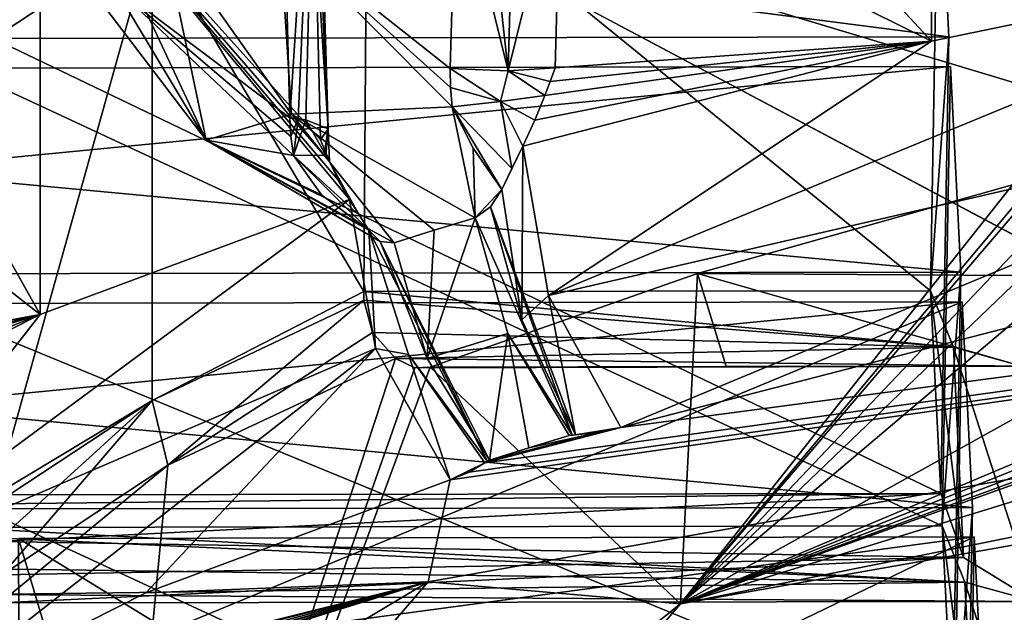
# Model space of a CAD drawing. Header units: millimetres. Extents: x -108 to 102, y -29 to 80.
# Tile 12 of 256: x -73.778 to -72.514, y 26.273 to 27.034. Entities that reach past the tile are written whole.
import ezdxf

# ---------------------------------------------------------------- set-up
doc = ezdxf.new("R2010")
doc.units = ezdxf.units.MM
doc.header["$LTSCALE"] = 65.185185
for name, color, linetype in [('1066', 7, 'CONTINUOUS'), ('1103', 7, 'CONTINUOUS'), ('1133', 7, 'CONTINUOUS'), ('115', 7, 'CONTINUOUS'), ('1152', 7, 'CONTINUOUS'), ('1159', 7, 'CONTINUOUS'), ('116', 7, 'CONTINUOUS'), ('1206', 7, 'CONTINUOUS'), ('1302', 7, 'CONTINUOUS'), ('1321', 7, 'CONTINUOUS'), ('1333', 7, 'CONTINUOUS'), ('1346', 7, 'CONTINUOUS'), ('1391', 7, 'CONTINUOUS'), ('1415', 7, 'CONTINUOUS'), ('1433', 7, 'CONTINUOUS'), ('1507', 7, 'CONTINUOUS'), ('1615', 7, 'CONTINUOUS'), ('1672', 7, 'CONTINUOUS'), ('1679', 7, 'CONTINUOUS'), ('1684', 7, 'CONTINUOUS'), ('1717', 7, 'CONTINUOUS'), ('181', 7, 'CONTINUOUS'), ('1856', 7, 'CONTINUOUS'), ('1882', 7, 'CONTINUOUS'), ('1906', 7, 'CONTINUOUS'), ('1914', 7, 'CONTINUOUS'), ('1916', 7, 'CONTINUOUS'), ('2050', 7, 'CONTINUOUS'), ('2063', 7, 'CONTINUOUS'), ('2110', 7, 'CONTINUOUS'), ('2112', 7, 'CONTINUOUS'), ('2142', 7, 'CONTINUOUS'), ('2194', 7, 'CONTINUOUS'), ('2204', 7, 'CONTINUOUS'), ('2268', 7, 'CONTINUOUS'), ('2299', 7, 'CONTINUOUS'), ('2341', 7, 'CONTINUOUS'), ('2354', 7, 'CONTINUOUS'), ('2356', 7, 'CONTINUOUS'), ('2370', 7, 'CONTINUOUS'), ('263', 7, 'CONTINUOUS'), ('289', 7, 'CONTINUOUS'), ('296', 7, 'CONTINUOUS'), ('305', 7, 'CONTINUOUS'), ('331', 7, 'CONTINUOUS'), ('397', 7, 'CONTINUOUS'), ('542', 7, 'CONTINUOUS'), ('630', 7, 'CONTINUOUS'), ('662', 7, 'CONTINUOUS'), ('789', 7, 'CONTINUOUS'), ('819', 7, 'CONTINUOUS'), ('823', 7, 'CONTINUOUS'), ('892', 7, 'CONTINUOUS'), ('895', 7, 'CONTINUOUS'), ('995', 7, 'CONTINUOUS'), ('998', 7, 'CONTINUOUS')]:
    doc.layers.add(name, color=color, linetype=linetype)

msp = doc.modelspace()

# ---------------------------------------------------------------- linework, layer by layer
at = {"layer": '1066', "linetype": 'CONTINUOUS'}
for points in [[(-72.5656, 25.8213, 228.0507), (-73.8276, 26.4058, 227.9258), (-73.8297, 25.8193, 228.0398), (-72.5656, 25.8213, 228.0507)], [(-72.5656, 25.8213, 228.0507), (-72.5551, 26.4077, 227.9368), (-73.8276, 26.4058, 227.9258), (-72.5656, 25.8213, 228.0507)]]:
    msp.add_3dface(points, dxfattribs=at)
at = {"layer": '1103', "linetype": 'CONTINUOUS'}
for points in [[(-73.3421, 26.7827, 233.8623), (-73.3551, 26.8033, 233.834), (-73.33, 26.7636, 233.8884), (-73.3421, 26.7827, 233.8623)], [(-73.33, 26.7636, 233.8884), (-73.3551, 26.8033, 233.834), (-73.3215, 26.6117, 233.8496), (-73.33, 26.7636, 233.8884)], [(-73.2791, 26.604, 233.9172), (-73.33, 26.7636, 233.8884), (-73.3215, 26.6117, 233.8496), (-73.2791, 26.604, 233.9172)], [(-73.2258, 26.4431, 233.8276), (-73.2791, 26.604, 233.9172), (-73.3215, 26.6117, 233.8496), (-73.2258, 26.4431, 233.8276)], [(-73.1811, 26.4651, 233.9198), (-73.2791, 26.604, 233.9172), (-73.2258, 26.4431, 233.8276), (-73.1811, 26.4651, 233.9198)], [(-73.2014, 26.4529, 233.8751), (-73.1811, 26.4651, 233.9198), (-73.2258, 26.4431, 233.8276), (-73.2014, 26.4529, 233.8751)]]:
    msp.add_3dface(points, dxfattribs=at)
at = {"layer": '1133', "linetype": 'CONTINUOUS'}
for points in [[(-73.3421, 26.7827, 233.8623), (-73.4269, 26.8598, 233.888), (-73.3852, 26.8601, 233.8395), (-73.3421, 26.7827, 233.8623)], [(-73.3551, 26.8033, 233.834), (-73.3421, 26.7827, 233.8623), (-73.3852, 26.8601, 233.8395), (-73.3551, 26.8033, 233.834)], [(-73.3806, 26.8521, 233.7763), (-73.3551, 26.8033, 233.834), (-73.3852, 26.8601, 233.8395), (-73.3806, 26.8521, 233.7763)], [(-73.3421, 26.7827, 233.8623), (-73.33, 26.7636, 233.8884), (-73.4269, 26.8598, 233.888), (-73.3421, 26.7827, 233.8623)], [(-73.4269, 26.8598, 233.888), (-73.33, 26.7636, 233.8884), (-73.3907, 26.8093, 233.887), (-73.4269, 26.8598, 233.888)], [(-73.3691, 26.8277, 233.8028), (-73.3551, 26.8033, 233.834), (-73.3806, 26.8521, 233.7763), (-73.3691, 26.8277, 233.8028)]]:
    msp.add_3dface(points, dxfattribs=at)
at = {"layer": '115', "linetype": 'CONTINUOUS'}
for points in [[(-92.5, -10.5, 82.05), (-2.5, -10.5, 82.05), (-77.0303, 29.1675, 82.05), (-92.5, -10.5, 82.05)], [(-77.0303, 29.1675, 82.05), (-2.5, -10.5, 82.05), (-65.5001, 26, 82.05), (-77.0303, 29.1675, 82.05)]]:
    msp.add_3dface(points, dxfattribs=at)
at = {"layer": '1152', "linetype": 'CONTINUOUS'}
for points in [[(-72.5854, 27.012, 231.3638), (-72.5987, 27.2761, 232.8615), (-73.6082, 27.1445, 232.1153), (-72.5854, 27.012, 231.3638)], [(-73.8122, 27.0101, 231.3532), (-72.5854, 27.012, 231.3638), (-73.6082, 27.1445, 232.1153), (-73.8122, 27.0101, 231.3532)]]:
    msp.add_3dface(points, dxfattribs=at)
at = {"layer": '1159', "linetype": 'CONTINUOUS'}
for points in [[(-73.5949, 27.147, 234.3165), (-73.6552, 27.1288, 234.213), (-73.5389, 26.8794, 234.0606), (-73.5949, 27.147, 234.3165)], [(-73.4292, 26.9127, 234.2508), (-73.5949, 27.147, 234.3165), (-73.5389, 26.8794, 234.0606), (-73.4292, 26.9127, 234.2508)], [(-73.6552, 27.1288, 234.213), (-73.7142, 27.1104, 234.1087), (-73.5389, 26.8794, 234.0606), (-73.6552, 27.1288, 234.213)], [(-73.2976, 26.7477, 233.9515), (-73.4292, 26.9127, 234.2508), (-73.5389, 26.8794, 234.0606), (-73.2976, 26.7477, 233.9515)], [(-73.1936, 26.7797, 234.1326), (-73.4292, 26.9127, 234.2508), (-73.2462, 26.7637, 234.0423), (-73.1936, 26.7797, 234.1326)], [(-73.4292, 26.9127, 234.2508), (-73.2976, 26.7477, 233.9515), (-73.2462, 26.7637, 234.0423), (-73.4292, 26.9127, 234.2508)]]:
    msp.add_3dface(points, dxfattribs=at)
at = {"layer": '116', "linetype": 'CONTINUOUS'}
for points in [[(-92.5, -10.5, 80.05), (-2.5, 79.5, 80.05), (-2.5, -10.5, 80.05), (-92.5, -10.5, 80.05)], [(-2.5, 79.5, 80.05), (-92.5, -10.5, 80.05), (-61.3855, 28.8369, 80.05), (-2.5, 79.5, 80.05)], [(-92.5, -10.5, 80.05), (-92.5, 79.5, 80.05), (-72.1573, 36.6633, 80.05), (-92.5, -10.5, 80.05)], [(-72.1573, 32.3367, 80.05), (-92.5, -10.5, 80.05), (-72.1573, 36.6633, 80.05), (-72.1573, 32.3367, 80.05)], [(-69.6145, 28.8369, 80.05), (-92.5, -10.5, 80.05), (-72.1573, 32.3367, 80.05), (-69.6145, 28.8369, 80.05)], [(-61.3855, 28.8369, 80.05), (-92.5, -10.5, 80.05), (-65.5, 27.5, 80.05), (-61.3855, 28.8369, 80.05)], [(-65.5, 27.5, 80.05), (-92.5, -10.5, 80.05), (-69.6145, 28.8369, 80.05), (-65.5, 27.5, 80.05)]]:
    msp.add_3dface(points, dxfattribs=at)
at = {"layer": '1206', "linetype": 'CONTINUOUS'}
for points in [[(-73.254, 26.3119, 233.5974), (-72.9299, 26.2838, 233.4383), (-69.5007, 26.9751, 237.3588), (-73.254, 26.3119, 233.5974)], [(-72.9299, 26.2838, 233.4383), (-69.3335, 26.9193, 237.0424), (-69.5007, 26.9751, 237.3588), (-72.9299, 26.2838, 233.4383)], [(-74.0454, 25.3922, 228.3818), (-72.9299, 26.2838, 233.4383), (-73.254, 26.3119, 233.5974), (-74.0454, 25.3922, 228.3818)], [(-73.6883, 25.4026, 228.4407), (-72.9299, 26.2838, 233.4383), (-74.0454, 25.3922, 228.3818), (-73.6883, 25.4026, 228.4407)]]:
    msp.add_3dface(points, dxfattribs=at)
at = {"layer": '1302', "linetype": 'CONTINUOUS'}
msp.add_3dface([(-73.6711, 25.3483, 223.8136), (-75.6, 26.3792, 229.66), (-73.8733, 25.0766, 223.7123), (-73.6711, 25.3483, 223.8136)], dxfattribs=at)
at = {"layer": '1321', "linetype": 'CONTINUOUS'}
for points in [[(-72.596, 26.4255, 231.4777), (-72.5854, 27.012, 231.3638), (-73.8122, 27.0101, 231.3532), (-72.596, 26.4255, 231.4777)], [(-72.596, 26.4255, 231.4777), (-73.8122, 27.0101, 231.3532), (-73.8099, 26.4237, 231.4673), (-72.596, 26.4255, 231.4777)]]:
    msp.add_3dface(points, dxfattribs=at)
at = {"layer": '1333', "linetype": 'CONTINUOUS'}
for points in [[(-72.6091, 26.686, 232.9548), (-72.596, 26.4255, 231.4777), (-72.5665, 26.3433, 231.4628), (-72.6091, 26.686, 232.9548)], [(-72.5796, 26.6134, 232.9981), (-72.6091, 26.686, 232.9548), (-72.5665, 26.3433, 231.4628), (-72.5796, 26.6134, 232.9981)], [(-72.4749, 26.2867, 231.3814), (-72.492, 26.5891, 233.0967), (-72.5796, 26.6134, 232.9981), (-72.4749, 26.2867, 231.3814)], [(-72.4749, 26.2867, 231.3814), (-72.5796, 26.6134, 232.9981), (-72.5665, 26.3433, 231.4628), (-72.4749, 26.2867, 231.3814)]]:
    msp.add_3dface(points, dxfattribs=at)
at = {"layer": '1346', "linetype": 'CONTINUOUS'}
for points in [[(-73.0762, 27.5125, 234.2024), (-72.6079, 27.0068, 234.9881), (-72.6079, 27.6316, 234.8779), (-73.0762, 27.5125, 234.2024)], [(-72.6079, 27.0068, 234.9881), (-72.0044, 27.1315, 235.6957), (-72.6079, 27.6316, 234.8779), (-72.6079, 27.0068, 234.9881)], [(-73.0762, 27.5125, 234.2024), (-73.0836, 27.2427, 234.2377), (-72.6079, 27.0068, 234.9881), (-73.0762, 27.5125, 234.2024)], [(-73.0836, 27.2427, 234.2377), (-73.091, 26.9725, 234.2732), (-72.6079, 27.0068, 234.9881), (-73.0836, 27.2427, 234.2377)], [(-73.1169, 26.9051, 234.2419), (-73.1323, 26.8717, 234.2218), (-72.6079, 27.0068, 234.9881), (-73.1169, 26.9051, 234.2419)], [(-73.104, 26.937, 234.2579), (-73.1169, 26.9051, 234.2419), (-72.6079, 27.0068, 234.9881), (-73.104, 26.937, 234.2579)], [(-73.104, 26.937, 234.2579), (-72.6079, 27.0068, 234.9881), (-73.0975, 26.9549, 234.2655), (-73.104, 26.937, 234.2579)], [(-72.6079, 27.0068, 234.9881), (-73.091, 26.9725, 234.2732), (-73.0975, 26.9549, 234.2655), (-72.6079, 27.0068, 234.9881)]]:
    msp.add_3dface(points, dxfattribs=at)
at = {"layer": '1391', "linetype": 'CONTINUOUS'}
for points in [[(-73.4382, 27.1713, 233.8201), (-73.4317, 26.9083, 233.8792), (-73.6584, 27.0788, 233.9701), (-73.4382, 27.1713, 233.8201)], [(-73.6584, 27.0788, 233.9701), (-73.4317, 26.9083, 233.8792), (-73.4302, 26.8841, 233.8841), (-73.6584, 27.0788, 233.9701)], [(-73.4269, 26.8598, 233.888), (-73.6584, 27.0788, 233.9701), (-73.4302, 26.8841, 233.8841), (-73.4269, 26.8598, 233.888)]]:
    msp.add_3dface(points, dxfattribs=at)
at = {"layer": '1415', "linetype": 'CONTINUOUS'}
for points in [[(-73.81, 26.4124, 231.4687), (-73.8075, 26.3639, 231.4626), (-72.596, 26.4255, 231.4777), (-73.81, 26.4124, 231.4687)], [(-72.596, 26.4255, 231.4777), (-73.8099, 26.4237, 231.4673), (-73.81, 26.4124, 231.4687), (-72.596, 26.4255, 231.4777)], [(-72.596, 26.4255, 231.4777), (-73.8075, 26.3639, 231.4626), (-72.5665, 26.3433, 231.4628), (-72.596, 26.4255, 231.4777)], [(-72.5649, 26.3117, 231.284), (-73.858, 26.3819, 231.2305), (-72.5939, 26.3838, 231.2413), (-72.5649, 26.3117, 231.284)], [(-73.8579, 26.3709, 231.233), (-73.858, 26.3819, 231.2305), (-72.5649, 26.3117, 231.284), (-73.8579, 26.3709, 231.233)], [(-73.8503, 26.3292, 231.2539), (-73.8579, 26.3709, 231.233), (-72.5649, 26.3117, 231.284), (-73.8503, 26.3292, 231.2539)], [(-73.8075, 26.3639, 231.4626), (-73.8009, 26.321, 231.4369), (-72.5665, 26.3433, 231.4628), (-73.8075, 26.3639, 231.4626)], [(-73.8009, 26.321, 231.4369), (-73.8038, 26.2851, 231.3721), (-72.5665, 26.3433, 231.4628), (-73.8009, 26.321, 231.4369)], [(-73.8038, 26.2851, 231.3721), (-72.4749, 26.2867, 231.3814), (-72.5665, 26.3433, 231.4628), (-73.8038, 26.2851, 231.3721)], [(-73.8299, 26.2959, 231.2945), (-73.8503, 26.3292, 231.2539), (-72.5649, 26.3117, 231.284), (-73.8299, 26.2959, 231.2945)], [(-72.4749, 26.2867, 231.3814), (-73.8299, 26.2959, 231.2945), (-72.5649, 26.3117, 231.284), (-72.4749, 26.2867, 231.3814)], [(-72.4749, 26.2867, 231.3814), (-73.8038, 26.2851, 231.3721), (-73.8299, 26.2959, 231.2945), (-72.4749, 26.2867, 231.3814)]]:
    msp.add_3dface(points, dxfattribs=at)
at = {"layer": '1433', "linetype": 'CONTINUOUS'}
for points in [[(-73.1609, 26.929, 234.2299), (-73.1512, 26.9683, 234.2287), (-73.2255, 26.9716, 234.2381), (-73.1609, 26.929, 234.2299)], [(-73.1609, 26.929, 234.2299), (-73.2255, 26.9716, 234.2381), (-73.2253, 26.9469, 234.2408), (-73.1609, 26.929, 234.2299)], [(-73.1609, 26.929, 234.2299), (-73.104, 26.937, 234.2579), (-73.1512, 26.9683, 234.2287), (-73.1609, 26.929, 234.2299)], [(-73.091, 26.9725, 234.2732), (-73.1512, 26.9683, 234.2287), (-73.0975, 26.9549, 234.2655), (-73.091, 26.9725, 234.2732)], [(-73.1512, 26.9683, 234.2287), (-73.104, 26.937, 234.2579), (-73.0975, 26.9549, 234.2655), (-73.1512, 26.9683, 234.2287)], [(-73.2233, 26.9223, 234.2425), (-73.1609, 26.929, 234.2299), (-73.2253, 26.9469, 234.2408), (-73.2233, 26.9223, 234.2425)]]:
    msp.add_3dface(points, dxfattribs=at)
at = {"layer": '1507', "linetype": 'CONTINUOUS'}
for points in [[(-73.3551, 26.8033, 233.834), (-74.0205, 26.3113, 232.1459), (-73.3215, 26.6117, 233.8496), (-73.3551, 26.8033, 233.834)], [(-74.0205, 26.3113, 232.1459), (-73.3551, 26.8033, 233.834), (-73.7519, 26.6556, 232.9967), (-74.0205, 26.3113, 232.1459)], [(-74.0571, 26.5015, 232.1228), (-74.0205, 26.3113, 232.1459), (-73.7519, 26.6556, 232.9967), (-74.0571, 26.5015, 232.1228)], [(-74.0205, 26.3113, 232.1459), (-73.9163, 26.1464, 232.1446), (-73.3215, 26.6117, 233.8496), (-74.0205, 26.3113, 232.1459)], [(-73.3215, 26.6117, 233.8496), (-73.9163, 26.1464, 232.1446), (-73.6162, 26.2979, 233.004), (-73.3215, 26.6117, 233.8496)], [(-73.2258, 26.4431, 233.8276), (-73.3215, 26.6117, 233.8496), (-73.6162, 26.2979, 233.004), (-73.2258, 26.4431, 233.8276)]]:
    msp.add_3dface(points, dxfattribs=at)
at = {"layer": '1615', "linetype": 'CONTINUOUS'}
for points in [[(-73.1594, 26.816, 234.1854), (-73.1738, 26.7937, 234.1648), (-73.1337, 26.6486, 234.1703), (-73.1594, 26.816, 234.1854)], [(-73.1738, 26.7937, 234.1648), (-73.1936, 26.7797, 234.1326), (-73.0691, 26.5006, 234.1164), (-73.1738, 26.7937, 234.1648)], [(-73.1337, 26.6486, 234.1703), (-73.1738, 26.7937, 234.1648), (-73.0648, 26.5008, 234.1223), (-73.1337, 26.6486, 234.1703)], [(-73.0648, 26.5008, 234.1223), (-73.1738, 26.7937, 234.1648), (-73.0691, 26.5006, 234.1164), (-73.0648, 26.5008, 234.1223)], [(-73.1936, 26.7797, 234.1326), (-73.1516, 26.6309, 234.134), (-73.0691, 26.5006, 234.1164), (-73.1936, 26.7797, 234.1326)], [(-73.1516, 26.6309, 234.134), (-73.0728, 26.4999, 234.1106), (-73.0691, 26.5006, 234.1164), (-73.1516, 26.6309, 234.134)]]:
    msp.add_3dface(points, dxfattribs=at)
at = {"layer": '1672', "linetype": 'CONTINUOUS'}
for points in [[(-72.6091, 26.686, 232.9548), (-72.5796, 26.6134, 232.9981), (-73.3367, 26.6849, 232.9486), (-72.6091, 26.686, 232.9548)], [(-73.3367, 26.6849, 232.9486), (-72.5796, 26.6134, 232.9981), (-73.3365, 26.6738, 232.9511), (-73.3367, 26.6849, 232.9486)], [(-73.3254, 26.6323, 232.972), (-73.3365, 26.6738, 232.9511), (-72.5796, 26.6134, 232.9981), (-73.3254, 26.6323, 232.972)], [(-73.296, 26.5988, 233.0127), (-73.3254, 26.6323, 232.972), (-72.5796, 26.6134, 232.9981), (-73.296, 26.5988, 233.0127)], [(-72.492, 26.5891, 233.0967), (-73.296, 26.5988, 233.0127), (-72.5796, 26.6134, 232.9981), (-72.492, 26.5891, 233.0967)], [(-73.296, 26.5988, 233.0127), (-72.492, 26.5891, 233.0967), (-73.2709, 26.5869, 233.0516), (-73.296, 26.5988, 233.0127)], [(-73.2709, 26.5869, 233.0516), (-72.492, 26.5891, 233.0967), (-72.8714, 26.5886, 233.0934), (-73.2709, 26.5869, 233.0516)], [(-73.2513, 26.588, 233.0902), (-73.2709, 26.5869, 233.0516), (-72.8714, 26.5886, 233.0934), (-73.2513, 26.588, 233.0902)]]:
    msp.add_3dface(points, dxfattribs=at)
at = {"layer": '1679', "linetype": 'CONTINUOUS'}
for points in [[(-73.3323, 27.275, 232.8552), (-72.6091, 26.686, 232.9548), (-73.3367, 26.6849, 232.9486), (-73.3323, 27.275, 232.8552)], [(-72.5987, 27.2761, 232.8615), (-72.6091, 26.686, 232.9548), (-73.3323, 27.275, 232.8552), (-72.5987, 27.2761, 232.8615)]]:
    msp.add_3dface(points, dxfattribs=at)
at = {"layer": '1684', "linetype": 'CONTINUOUS'}
for points in [[(-73.8561, 26.972, 231.137), (-73.9623, 26.8404, 230.3907), (-72.5835, 26.9739, 231.148), (-73.8561, 26.972, 231.137)], [(-72.5835, 26.9739, 231.148), (-73.9623, 26.8404, 230.3907), (-72.5703, 26.7099, 229.6503), (-72.5835, 26.9739, 231.148)], [(-73.9623, 26.8404, 230.3907), (-73.9999, 26.7077, 229.638), (-72.5703, 26.7099, 229.6503), (-73.9623, 26.8404, 230.3907)]]:
    msp.add_3dface(points, dxfattribs=at)
at = {"layer": '1717', "linetype": 'CONTINUOUS'}
for points in [[(-73.2258, 26.4431, 233.8276), (-73.254, 26.3119, 233.5974), (-69.5007, 26.9751, 237.3588), (-73.2258, 26.4431, 233.8276)], [(-73.2014, 26.4529, 233.8751), (-73.2258, 26.4431, 233.8276), (-69.5007, 26.9751, 237.3588), (-73.2014, 26.4529, 233.8751)], [(-73.1811, 26.4651, 233.9198), (-73.2014, 26.4529, 233.8751), (-69.5007, 26.9751, 237.3588), (-73.1811, 26.4651, 233.9198)], [(-73.1811, 26.4651, 233.9198), (-69.5007, 26.9751, 237.3588), (-73.0067, 26.5104, 234.209), (-73.1811, 26.4651, 233.9198)], [(-73.0067, 26.5104, 234.209), (-69.5007, 26.9751, 237.3588), (-72.4909, 26.6433, 234.9627), (-73.0067, 26.5104, 234.209)], [(-73.1783, 26.467, 233.9263), (-73.1811, 26.4651, 233.9198), (-73.0067, 26.5104, 234.209), (-73.1783, 26.467, 233.9263)], [(-73.1752, 26.4685, 233.9324), (-73.1783, 26.467, 233.9263), (-73.0067, 26.5104, 234.209), (-73.1752, 26.4685, 233.9324)], [(-73.0356, 26.5038, 234.1636), (-73.1752, 26.4685, 233.9324), (-73.0067, 26.5104, 234.209), (-73.0356, 26.5038, 234.1636)], [(-73.1246, 26.4842, 234.0218), (-73.1752, 26.4685, 233.9324), (-73.0356, 26.5038, 234.1636), (-73.1246, 26.4842, 234.0218)], [(-73.0728, 26.4999, 234.1106), (-73.1246, 26.4842, 234.0218), (-73.0356, 26.5038, 234.1636), (-73.0728, 26.4999, 234.1106)], [(-73.0648, 26.5008, 234.1223), (-73.0728, 26.4999, 234.1106), (-73.0356, 26.5038, 234.1636), (-73.0648, 26.5008, 234.1223)], [(-73.0728, 26.4999, 234.1106), (-73.0648, 26.5008, 234.1223), (-73.0691, 26.5006, 234.1164), (-73.0728, 26.4999, 234.1106)], [(-73.254, 26.3119, 233.5974), (-73.2258, 26.4431, 233.8276), (-73.6162, 26.2979, 233.004), (-73.254, 26.3119, 233.5974)], [(-74.0277, 26.0716, 231.7203), (-74.2532, 25.7152, 229.6995), (-73.254, 26.3119, 233.5974), (-74.0277, 26.0716, 231.7203)], [(-74.2532, 25.7152, 229.6995), (-74.0454, 25.3922, 228.3818), (-73.254, 26.3119, 233.5974), (-74.2532, 25.7152, 229.6995)], [(-74.0167, 26.0822, 231.7724), (-74.0277, 26.0716, 231.7203), (-73.254, 26.3119, 233.5974), (-74.0167, 26.0822, 231.7724)], [(-74.009, 26.095, 231.8207), (-74.0167, 26.0822, 231.7724), (-73.254, 26.3119, 233.5974), (-74.009, 26.095, 231.8207)], [(-74.008, 26.097, 231.8277), (-74.009, 26.095, 231.8207), (-73.254, 26.3119, 233.5974), (-74.008, 26.097, 231.8277)], [(-74.0067, 26.0985, 231.8343), (-74.008, 26.097, 231.8277), (-73.254, 26.3119, 233.5974), (-74.0067, 26.0985, 231.8343)], [(-74.0067, 26.0985, 231.8343), (-73.254, 26.3119, 233.5974), (-73.9813, 26.116, 231.9336), (-74.0067, 26.0985, 231.8343)], [(-73.254, 26.3119, 233.5974), (-73.9324, 26.1388, 232.0933), (-73.9813, 26.116, 231.9336), (-73.254, 26.3119, 233.5974)], [(-73.9163, 26.1464, 232.1446), (-73.9324, 26.1388, 232.0933), (-73.254, 26.3119, 233.5974), (-73.9163, 26.1464, 232.1446)], [(-73.9163, 26.1464, 232.1446), (-73.254, 26.3119, 233.5974), (-73.6162, 26.2979, 233.004), (-73.9163, 26.1464, 232.1446)]]:
    msp.add_3dface(points, dxfattribs=at)
at = {"layer": '181', "linetype": 'CONTINUOUS'}
for points in [[(-70.25, 26.7163, 89.05), (-65.5001, 26, 82.05), (-76.9454, 29.6841, 131.2217), (-70.25, 26.7163, 89.05)], [(-65.5001, 26, 82.05), (-65.5, 26.7471, 131.2235), (-76.9454, 29.6841, 131.2217), (-65.5001, 26, 82.05)], [(-70.9028, 26.9044, 90.6348), (-70.25, 26.7163, 89.05), (-76.9454, 29.6841, 131.2217), (-70.9028, 26.9044, 90.6348)], [(-71.6357, 27.1056, 91.1274), (-70.9028, 26.9044, 90.6348), (-76.9454, 29.6841, 131.2217), (-71.6357, 27.1056, 91.1274)], [(-65.5, 26.7471, 131.2235), (-76.8935, 29.6084, 180.4352), (-76.9454, 29.6841, 131.2217), (-65.5, 26.7471, 131.2235)], [(-65.5, 26.6369, 180.4357), (-75.9855, 28.8391, 222.0356), (-76.8935, 29.6084, 180.4352), (-65.5, 26.6369, 180.4357)], [(-65.5, 26.6369, 180.4357), (-76.8935, 29.6084, 180.4352), (-65.5, 26.7471, 131.2235), (-65.5, 26.6369, 180.4357)], [(-77.0303, 29.1675, 82.05), (-65.5001, 26, 82.05), (-73.3879, 27.5646, 86.9826), (-77.0303, 29.1675, 82.05)], [(-73.7762, 27.8717, 219.1712), (-75.9855, 28.8391, 222.0356), (-65.5, 26.6369, 180.4357), (-73.7762, 27.8717, 219.1712)], [(-71.1469, 27.0497, 217.1761), (-73.7762, 27.8717, 219.1712), (-65.5, 26.6369, 180.4357), (-71.1469, 27.0497, 217.1761)], [(-65.5001, 26, 82.05), (-72.5007, 27.2538, 86.8), (-73.3879, 27.5646, 86.9826), (-65.5001, 26, 82.05)]]:
    msp.add_3dface(points, dxfattribs=at)
at = {"layer": '1856', "linetype": 'CONTINUOUS'}
for points in [[(-72.5649, 26.3117, 231.284), (-72.5939, 26.3838, 231.2413), (-72.5513, 26.0411, 229.7493), (-72.5649, 26.3117, 231.284)], [(-72.5939, 26.3838, 231.2413), (-72.5808, 26.1234, 229.7642), (-72.5513, 26.0411, 229.7493), (-72.5939, 26.3838, 231.2413)], [(-72.4597, 25.9846, 229.6679), (-72.4749, 26.2867, 231.3814), (-72.5649, 26.3117, 231.284), (-72.4597, 25.9846, 229.6679)], [(-72.4597, 25.9846, 229.6679), (-72.5649, 26.3117, 231.284), (-72.5513, 26.0411, 229.7493), (-72.4597, 25.9846, 229.6679)]]:
    msp.add_3dface(points, dxfattribs=at)
at = {"layer": '1882', "linetype": 'CONTINUOUS'}
for points in [[(-73.1594, 26.816, 234.1854), (-73.1323, 26.8717, 234.2218), (-73.1464, 26.8429, 234.2029), (-73.1594, 26.816, 234.1854)], [(-73.1323, 26.8717, 234.2218), (-73.1594, 26.816, 234.1854), (-73.1337, 26.6486, 234.1703), (-73.1323, 26.8717, 234.2218)], [(-73.1323, 26.8717, 234.2218), (-73.1337, 26.6486, 234.1703), (-73.0995, 26.6798, 234.2359), (-73.1323, 26.8717, 234.2218)], [(-73.1337, 26.6486, 234.1703), (-73.0648, 26.5008, 234.1223), (-73.0995, 26.6798, 234.2359), (-73.1337, 26.6486, 234.1703)], [(-73.0648, 26.5008, 234.1223), (-73.0067, 26.5104, 234.209), (-73.0995, 26.6798, 234.2359), (-73.0648, 26.5008, 234.1223)], [(-73.0648, 26.5008, 234.1223), (-73.0356, 26.5038, 234.1636), (-73.0067, 26.5104, 234.209), (-73.0648, 26.5008, 234.1223)]]:
    msp.add_3dface(points, dxfattribs=at)
at = {"layer": '1906', "linetype": 'CONTINUOUS'}
msp.add_3dface([(-69.1697, 26.9884, 218.0846), (-75.107, 27.7375, 222.3328), (-68.899, 27.1329, 218.904), (-69.1697, 26.9884, 218.0846)], dxfattribs=at)
at = {"layer": '1914', "linetype": 'CONTINUOUS'}
for points in [[(-73.7799, 26.3678, 227.7104), (-73.5624, 26.2341, 226.952), (-72.5532, 26.3697, 227.721), (-73.7799, 26.3678, 227.7104)], [(-73.5624, 26.2341, 226.952), (-72.5399, 26.1056, 226.2233), (-72.5532, 26.3697, 227.721), (-73.5624, 26.2341, 226.952)]]:
    msp.add_3dface(points, dxfattribs=at)
at = {"layer": '1916', "linetype": 'CONTINUOUS'}
msp.add_3dface([(-72.5399, 26.1056, 226.2233), (-72.5635, 25.7796, 227.8143), (-72.5532, 26.3697, 227.721), (-72.5399, 26.1056, 226.2233)], dxfattribs=at)
at = {"layer": '2050', "linetype": 'CONTINUOUS'}
for points in [[(-74.0268, 27.1444, 232.1146), (-73.7519, 26.6556, 232.9967), (-73.7519, 27.2805, 232.8865), (-74.0268, 27.1444, 232.1146)], [(-73.3922, 26.88, 233.749), (-73.3987, 27.146, 233.6894), (-73.7519, 27.2805, 232.8865), (-73.3922, 26.88, 233.749)], [(-73.3806, 26.8521, 233.7763), (-73.3922, 26.88, 233.749), (-73.7519, 27.2805, 232.8865), (-73.3806, 26.8521, 233.7763)], [(-73.3551, 26.8033, 233.834), (-73.3691, 26.8277, 233.8028), (-73.7519, 27.2805, 232.8865), (-73.3551, 26.8033, 233.834)], [(-73.7519, 26.6556, 232.9967), (-73.3551, 26.8033, 233.834), (-73.7519, 27.2805, 232.8865), (-73.7519, 26.6556, 232.9967)], [(-73.3691, 26.8277, 233.8028), (-73.3806, 26.8521, 233.7763), (-73.7519, 27.2805, 232.8865), (-73.3691, 26.8277, 233.8028)], [(-74.0268, 27.1444, 232.1146), (-74.0309, 26.8743, 232.1484), (-73.7519, 26.6556, 232.9967), (-74.0268, 27.1444, 232.1146)], [(-74.0309, 26.8743, 232.1484), (-74.0349, 26.6038, 232.1824), (-73.7519, 26.6556, 232.9967), (-74.0309, 26.8743, 232.1484)], [(-73.3922, 26.88, 233.749), (-73.3806, 26.8521, 233.7763), (-73.3864, 26.8663, 233.7626), (-73.3922, 26.88, 233.749)], [(-74.0488, 26.5355, 232.146), (-74.0571, 26.5015, 232.1228), (-73.7519, 26.6556, 232.9967), (-74.0488, 26.5355, 232.146)], [(-74.0419, 26.5679, 232.1645), (-74.0488, 26.5355, 232.146), (-73.7519, 26.6556, 232.9967), (-74.0419, 26.5679, 232.1645)], [(-74.0419, 26.5679, 232.1645), (-73.7519, 26.6556, 232.9967), (-74.0384, 26.586, 232.1734), (-74.0419, 26.5679, 232.1645)], [(-73.7519, 26.6556, 232.9967), (-74.0349, 26.6038, 232.1824), (-74.0384, 26.586, 232.1734), (-73.7519, 26.6556, 232.9967)]]:
    msp.add_3dface(points, dxfattribs=at)
at = {"layer": '2063', "linetype": 'CONTINUOUS'}
for points in [[(-73.5389, 26.8794, 234.0606), (-73.7142, 27.1104, 234.1087), (-73.6584, 27.0788, 233.9701), (-73.5389, 26.8794, 234.0606)], [(-73.4269, 26.8598, 233.888), (-73.5389, 26.8794, 234.0606), (-73.6584, 27.0788, 233.9701), (-73.4269, 26.8598, 233.888)], [(-73.2976, 26.7477, 233.9515), (-73.5389, 26.8794, 234.0606), (-73.3156, 26.7492, 233.9181), (-73.2976, 26.7477, 233.9515)], [(-73.3907, 26.8093, 233.887), (-73.33, 26.7636, 233.8884), (-73.5389, 26.8794, 234.0606), (-73.3907, 26.8093, 233.887)], [(-73.5389, 26.8794, 234.0606), (-73.33, 26.7636, 233.8884), (-73.3156, 26.7492, 233.9181), (-73.5389, 26.8794, 234.0606)], [(-73.4269, 26.8598, 233.888), (-73.3907, 26.8093, 233.887), (-73.5389, 26.8794, 234.0606), (-73.4269, 26.8598, 233.888)]]:
    msp.add_3dface(points, dxfattribs=at)
at = {"layer": '2110', "linetype": 'CONTINUOUS'}
for points in [[(-72.5939, 26.3838, 231.2413), (-72.5835, 26.9739, 231.148), (-72.5703, 26.7099, 229.6503), (-72.5939, 26.3838, 231.2413)], [(-72.5939, 26.3838, 231.2413), (-72.5703, 26.7099, 229.6503), (-72.5808, 26.1234, 229.7642), (-72.5939, 26.3838, 231.2413)]]:
    msp.add_3dface(points, dxfattribs=at)
at = {"layer": '2112', "linetype": 'CONTINUOUS'}
for points in [[(-73.33, 26.7636, 233.8884), (-73.2791, 26.604, 233.9172), (-73.1783, 26.467, 233.9263), (-73.33, 26.7636, 233.8884)], [(-73.33, 26.7636, 233.8884), (-73.1783, 26.467, 233.9263), (-73.3156, 26.7492, 233.9181), (-73.33, 26.7636, 233.8884)], [(-73.1752, 26.4685, 233.9324), (-73.2551, 26.5991, 233.9539), (-73.3156, 26.7492, 233.9181), (-73.1752, 26.4685, 233.9324)], [(-73.1783, 26.467, 233.9263), (-73.1752, 26.4685, 233.9324), (-73.3156, 26.7492, 233.9181), (-73.1783, 26.467, 233.9263)], [(-73.2551, 26.5991, 233.9539), (-73.2976, 26.7477, 233.9515), (-73.3156, 26.7492, 233.9181), (-73.2551, 26.5991, 233.9539)], [(-73.2791, 26.604, 233.9172), (-73.1811, 26.4651, 233.9198), (-73.1783, 26.467, 233.9263), (-73.2791, 26.604, 233.9172)]]:
    msp.add_3dface(points, dxfattribs=at)
at = {"layer": '2142', "linetype": 'CONTINUOUS'}
for points in [[(-72.4978, 26.7057, 233.7575), (-72.5037, 26.8222, 234.4187), (-72.9083, 26.7081, 233.7712), (-72.4978, 26.7057, 233.7575)], [(-72.9083, 26.7081, 233.7712), (-73.2513, 26.588, 233.0902), (-72.8714, 26.5886, 233.0934), (-72.9083, 26.7081, 233.7712)], [(-72.492, 26.5891, 233.0967), (-72.4978, 26.7057, 233.7575), (-72.9083, 26.7081, 233.7712), (-72.492, 26.5891, 233.0967)], [(-72.492, 26.5891, 233.0967), (-72.9083, 26.7081, 233.7712), (-72.8714, 26.5886, 233.0934), (-72.492, 26.5891, 233.0967)]]:
    msp.add_3dface(points, dxfattribs=at)
at = {"layer": '2194', "linetype": 'CONTINUOUS'}
for points in [[(-75.6, 26.7016, 229.6031), (-73.7688, 27.4669, 233.9434), (-73.6711, 27.7324, 235.4495), (-75.6, 26.7016, 229.6031)], [(-73.7688, 27.4669, 233.9434), (-75.6, 26.7016, 229.6031), (-74.5096, 27.1485, 232.1378), (-73.7688, 27.4669, 233.9434)], [(-74.5894, 26.3064, 227.3618), (-75.6, 26.7016, 229.6031), (-73.6712, 25.6707, 223.7569), (-74.5894, 26.3064, 227.3618)], [(-74.5894, 26.3064, 227.3618), (-73.6712, 25.6707, 223.7569), (-74.5292, 26.2667, 227.1372), (-74.5894, 26.3064, 227.3618)]]:
    msp.add_3dface(points, dxfattribs=at)
at = {"layer": '2204', "linetype": 'CONTINUOUS'}
for points in [[(-73.4445, 27.1448, 234.3427), (-73.2255, 26.9716, 234.2381), (-73.2181, 27.2393, 234.2031), (-73.4445, 27.1448, 234.3427)], [(-73.4445, 27.1448, 234.3427), (-73.2233, 26.9223, 234.2425), (-73.2253, 26.9469, 234.2408), (-73.4445, 27.1448, 234.3427)], [(-73.2255, 26.9716, 234.2381), (-73.4445, 27.1448, 234.3427), (-73.2253, 26.9469, 234.2408), (-73.2255, 26.9716, 234.2381)]]:
    msp.add_3dface(points, dxfattribs=at)
at = {"layer": '2268', "linetype": 'CONTINUOUS'}
for points in [[(-73.4317, 26.9083, 233.8792), (-73.4207, 26.907, 233.8721), (-73.4302, 26.8841, 233.8841), (-73.4317, 26.9083, 233.8792)], [(-73.4207, 26.907, 233.8721), (-73.4269, 26.8598, 233.888), (-73.4302, 26.8841, 233.8841), (-73.4207, 26.907, 233.8721)], [(-73.4207, 26.907, 233.8721), (-73.4108, 26.9054, 233.8638), (-73.4269, 26.8598, 233.888), (-73.4207, 26.907, 233.8721)], [(-73.4269, 26.8598, 233.888), (-73.4108, 26.9054, 233.8638), (-73.3852, 26.8601, 233.8395), (-73.4269, 26.8598, 233.888)], [(-73.4108, 26.9054, 233.8638), (-73.3821, 26.8938, 233.8093), (-73.3852, 26.8601, 233.8395), (-73.4108, 26.9054, 233.8638)], [(-73.3821, 26.8938, 233.8093), (-73.3922, 26.88, 233.749), (-73.3864, 26.8663, 233.7626), (-73.3821, 26.8938, 233.8093)], [(-73.3806, 26.8521, 233.7763), (-73.3821, 26.8938, 233.8093), (-73.3864, 26.8663, 233.7626), (-73.3806, 26.8521, 233.7763)], [(-73.3821, 26.8938, 233.8093), (-73.3806, 26.8521, 233.7763), (-73.3852, 26.8601, 233.8395), (-73.3821, 26.8938, 233.8093)]]:
    msp.add_3dface(points, dxfattribs=at)
at = {"layer": '2299', "linetype": 'CONTINUOUS'}
for points in [[(-73.7775, 25.7777, 227.8039), (-73.7799, 26.3678, 227.7104), (-72.5532, 26.3697, 227.721), (-73.7775, 25.7777, 227.8039)], [(-72.5635, 25.7796, 227.8143), (-73.7775, 25.7777, 227.8039), (-72.5532, 26.3697, 227.721), (-72.5635, 25.7796, 227.8143)]]:
    msp.add_3dface(points, dxfattribs=at)
at = {"layer": '2341', "linetype": 'CONTINUOUS'}
for points in [[(-72.5703, 26.7099, 229.6503), (-73.9999, 26.7077, 229.638), (-72.5808, 26.1234, 229.7642), (-72.5703, 26.7099, 229.6503)], [(-73.9999, 26.7077, 229.638), (-73.9999, 26.1212, 229.752), (-72.5808, 26.1234, 229.7642), (-73.9999, 26.7077, 229.638)]]:
    msp.add_3dface(points, dxfattribs=at)
at = {"layer": '2354', "linetype": 'CONTINUOUS'}
for points in [[(-72.5939, 26.3838, 231.2413), (-73.8561, 26.972, 231.137), (-72.5835, 26.9739, 231.148), (-72.5939, 26.3838, 231.2413)], [(-73.858, 26.3819, 231.2305), (-73.8561, 26.972, 231.137), (-72.5939, 26.3838, 231.2413), (-73.858, 26.3819, 231.2305)]]:
    msp.add_3dface(points, dxfattribs=at)
at = {"layer": '2356', "linetype": 'CONTINUOUS'}
for points in [[(-73.6082, 27.1445, 232.1153), (-73.3323, 27.275, 232.8552), (-73.3367, 26.6849, 232.9486), (-73.6082, 27.1445, 232.1153)], [(-73.8122, 27.0101, 231.3532), (-73.6082, 27.1445, 232.1153), (-73.8099, 26.4237, 231.4673), (-73.8122, 27.0101, 231.3532)], [(-73.6082, 27.1445, 232.1153), (-73.6083, 26.545, 232.2207), (-73.8099, 26.4237, 231.4673), (-73.6082, 27.1445, 232.1153)], [(-73.6083, 26.545, 232.2207), (-73.6082, 27.1445, 232.1153), (-73.3367, 26.6849, 232.9486), (-73.6083, 26.545, 232.2207)], [(-73.6083, 26.545, 232.2207), (-73.3367, 26.6849, 232.9486), (-73.3365, 26.6738, 232.9511), (-73.6083, 26.545, 232.2207)], [(-73.8099, 26.4237, 231.4673), (-73.6083, 26.545, 232.2207), (-73.81, 26.4124, 231.4687), (-73.8099, 26.4237, 231.4673)]]:
    msp.add_3dface(points, dxfattribs=at)
at = {"layer": '2370', "linetype": 'CONTINUOUS'}
for points in [[(-72.0044, 27.1315, 235.6957), (-72.6079, 27.0068, 234.9881), (-73.0995, 26.6798, 234.2359), (-72.0044, 27.1315, 235.6957)], [(-71.9766, 26.9386, 235.7034), (-72.0044, 27.1315, 235.6957), (-73.0995, 26.6798, 234.2359), (-71.9766, 26.9386, 235.7034)], [(-72.6079, 27.0068, 234.9881), (-73.1323, 26.8717, 234.2218), (-73.0995, 26.6798, 234.2359), (-72.6079, 27.0068, 234.9881)], [(-73.0067, 26.5104, 234.209), (-71.9766, 26.9386, 235.7034), (-73.0995, 26.6798, 234.2359), (-73.0067, 26.5104, 234.209)], [(-73.0067, 26.5104, 234.209), (-72.4909, 26.6433, 234.9627), (-71.9766, 26.9386, 235.7034), (-73.0067, 26.5104, 234.209)]]:
    msp.add_3dface(points, dxfattribs=at)
at = {"layer": '263', "linetype": 'CONTINUOUS'}
for points in [[(-72.5683, 26.6718, 229.4345), (-72.5551, 26.4077, 227.9368), (-72.5787, 26.0817, 229.5278), (-72.5683, 26.6718, 229.4345)], [(-72.5787, 26.0817, 229.5278), (-72.5551, 26.4077, 227.9368), (-72.5656, 25.8213, 228.0507), (-72.5787, 26.0817, 229.5278)]]:
    msp.add_3dface(points, dxfattribs=at)
at = {"layer": '289', "linetype": 'CONTINUOUS'}
for points in [[(-73.3365, 26.6738, 232.9511), (-73.5881, 26.4621, 232.2371), (-73.6083, 26.545, 232.2207), (-73.3365, 26.6738, 232.9511)], [(-73.3254, 26.6323, 232.972), (-73.5881, 26.4621, 232.2371), (-73.3365, 26.6738, 232.9511), (-73.3254, 26.6323, 232.972)], [(-73.296, 26.5988, 233.0127), (-73.5881, 26.4621, 232.2371), (-73.3254, 26.6323, 232.972), (-73.296, 26.5988, 233.0127)], [(-73.81, 26.4124, 231.4687), (-73.6083, 26.545, 232.2207), (-73.8075, 26.3639, 231.4626), (-73.81, 26.4124, 231.4687)], [(-73.6083, 26.545, 232.2207), (-73.8009, 26.321, 231.4369), (-73.8075, 26.3639, 231.4626), (-73.6083, 26.545, 232.2207)], [(-73.5881, 26.4621, 232.2371), (-73.8009, 26.321, 231.4369), (-73.6083, 26.545, 232.2207), (-73.5881, 26.4621, 232.2371)]]:
    msp.add_3dface(points, dxfattribs=at)
at = {"layer": '296', "linetype": 'CONTINUOUS'}
for points in [[(-73.5949, 27.147, 234.3165), (-73.4292, 26.9127, 234.2508), (-73.4445, 27.1448, 234.3427), (-73.5949, 27.147, 234.3165)], [(-73.4445, 27.1448, 234.3427), (-73.4292, 26.9127, 234.2508), (-73.2233, 26.9223, 234.2425), (-73.4445, 27.1448, 234.3427)], [(-73.4292, 26.9127, 234.2508), (-73.1936, 26.7797, 234.1326), (-73.2233, 26.9223, 234.2425), (-73.4292, 26.9127, 234.2508)], [(-73.2233, 26.9223, 234.2425), (-73.1936, 26.7797, 234.1326), (-73.1963, 26.869, 234.2254), (-73.2233, 26.9223, 234.2425)], [(-73.1963, 26.869, 234.2254), (-73.1936, 26.7797, 234.1326), (-73.1594, 26.816, 234.1854), (-73.1963, 26.869, 234.2254)], [(-73.1594, 26.816, 234.1854), (-73.1936, 26.7797, 234.1326), (-73.1738, 26.7937, 234.1648), (-73.1594, 26.816, 234.1854)]]:
    msp.add_3dface(points, dxfattribs=at)
at = {"layer": '305', "linetype": 'CONTINUOUS'}
for points in [[(-73.104, 26.937, 234.2579), (-73.1609, 26.929, 234.2299), (-73.1169, 26.9051, 234.2419), (-73.104, 26.937, 234.2579)], [(-73.1609, 26.929, 234.2299), (-73.2233, 26.9223, 234.2425), (-73.1464, 26.8429, 234.2029), (-73.1609, 26.929, 234.2299)], [(-73.1169, 26.9051, 234.2419), (-73.1609, 26.929, 234.2299), (-73.1323, 26.8717, 234.2218), (-73.1169, 26.9051, 234.2419)], [(-73.1323, 26.8717, 234.2218), (-73.1609, 26.929, 234.2299), (-73.1464, 26.8429, 234.2029), (-73.1323, 26.8717, 234.2218)], [(-73.2233, 26.9223, 234.2425), (-73.1963, 26.869, 234.2254), (-73.1594, 26.816, 234.1854), (-73.2233, 26.9223, 234.2425)], [(-73.2233, 26.9223, 234.2425), (-73.1594, 26.816, 234.1854), (-73.1464, 26.8429, 234.2029), (-73.2233, 26.9223, 234.2425)]]:
    msp.add_3dface(points, dxfattribs=at)
at = {"layer": '331', "linetype": 'CONTINUOUS'}
for points in [[(-75.3525, 25.7637, 223.0372), (-75.107, 27.7375, 222.3328), (-69.9739, 26.1925, 218.5232), (-75.3525, 25.7637, 223.0372)], [(-75.107, 27.7375, 222.3328), (-69.1697, 26.9884, 218.0846), (-69.9739, 26.1925, 218.5232), (-75.107, 27.7375, 222.3328)]]:
    msp.add_3dface(points, dxfattribs=at)
at = {"layer": '397', "linetype": 'CONTINUOUS'}
for points in [[(-75.6, 26.3792, 229.66), (-73.6711, 25.3483, 223.8136), (-75.6, 26.7016, 229.6031), (-75.6, 26.3792, 229.66)], [(-75.6, 26.7016, 229.6031), (-73.6711, 25.3483, 223.8136), (-73.6712, 25.6707, 223.7569), (-75.6, 26.7016, 229.6031)]]:
    msp.add_3dface(points, dxfattribs=at)
at = {"layer": '542', "linetype": 'CONTINUOUS'}
for points in [[(-73.2107, 27.5065, 234.1682), (-73.2181, 27.2393, 234.2031), (-73.1512, 26.9683, 234.2287), (-73.2107, 27.5065, 234.1682)], [(-73.2107, 27.5065, 234.1682), (-73.1512, 26.9683, 234.2287), (-73.1365, 27.5048, 234.1586), (-73.2107, 27.5065, 234.1682)], [(-73.1512, 26.9683, 234.2287), (-73.0836, 27.2427, 234.2377), (-73.1365, 27.5048, 234.1586), (-73.1512, 26.9683, 234.2287)], [(-73.2255, 26.9716, 234.2381), (-73.1512, 26.9683, 234.2287), (-73.2181, 27.2393, 234.2031), (-73.2255, 26.9716, 234.2381)], [(-73.091, 26.9725, 234.2732), (-73.0836, 27.2427, 234.2377), (-73.1512, 26.9683, 234.2287), (-73.091, 26.9725, 234.2732)]]:
    msp.add_3dface(points, dxfattribs=at)
at = {"layer": '630', "linetype": 'CONTINUOUS'}
for points in [[(-73.4317, 26.9083, 233.8792), (-73.4382, 27.1713, 233.8201), (-73.3981, 27.4245, 233.7032), (-73.4317, 26.9083, 233.8792)], [(-73.4207, 26.907, 233.8721), (-73.4317, 26.9083, 233.8792), (-73.3981, 27.4245, 233.7032), (-73.4207, 26.907, 233.8721)], [(-73.4108, 26.9054, 233.8638), (-73.4207, 26.907, 233.8721), (-73.3981, 27.4245, 233.7032), (-73.4108, 26.9054, 233.8638)], [(-73.3821, 26.8938, 233.8093), (-73.4108, 26.9054, 233.8638), (-73.3981, 27.4245, 233.7032), (-73.3821, 26.8938, 233.8093)], [(-73.4052, 27.4116, 233.6298), (-73.3821, 26.8938, 233.8093), (-73.3981, 27.4245, 233.7032), (-73.4052, 27.4116, 233.6298)], [(-73.3987, 27.146, 233.6894), (-73.3821, 26.8938, 233.8093), (-73.4052, 27.4116, 233.6298), (-73.3987, 27.146, 233.6894)], [(-73.3922, 26.88, 233.749), (-73.3821, 26.8938, 233.8093), (-73.3987, 27.146, 233.6894), (-73.3922, 26.88, 233.749)]]:
    msp.add_3dface(points, dxfattribs=at)
at = {"layer": '662', "linetype": 'CONTINUOUS'}
for points in [[(-75.85, 26.133, 229.7034), (-75.6, 26.3792, 229.66), (-73.6711, 27.41, 235.5063), (-75.85, 26.133, 229.7034)], [(-73.8734, 27.1894, 235.6945), (-75.85, 26.133, 229.7034), (-73.6711, 27.41, 235.5063), (-73.8734, 27.1894, 235.6945)]]:
    msp.add_3dface(points, dxfattribs=at)
at = {"layer": '789', "linetype": 'CONTINUOUS'}
for points in [[(-73.7775, 25.7777, 227.8039), (-73.5625, 25.6347, 227.0579), (-73.7799, 26.3678, 227.7104), (-73.7775, 25.7777, 227.8039)], [(-73.7799, 26.3678, 227.7104), (-73.5625, 25.6347, 227.0579), (-73.5624, 26.2341, 226.952), (-73.7799, 26.3678, 227.7104)]]:
    msp.add_3dface(points, dxfattribs=at)
at = {"layer": '819', "linetype": 'CONTINUOUS'}
for points in [[(-73.998, 26.6696, 229.4222), (-72.5683, 26.6718, 229.4345), (-73.9978, 26.0796, 229.5156), (-73.998, 26.6696, 229.4222)], [(-72.5683, 26.6718, 229.4345), (-72.5787, 26.0817, 229.5278), (-73.9978, 26.0796, 229.5156), (-72.5683, 26.6718, 229.4345)]]:
    msp.add_3dface(points, dxfattribs=at)
at = {"layer": '823', "linetype": 'CONTINUOUS'}
for points in [[(-72.5683, 26.6718, 229.4345), (-73.998, 26.6696, 229.4222), (-73.947, 26.5371, 228.6702), (-72.5683, 26.6718, 229.4345)], [(-72.5551, 26.4077, 227.9368), (-72.5683, 26.6718, 229.4345), (-73.947, 26.5371, 228.6702), (-72.5551, 26.4077, 227.9368)], [(-73.8276, 26.4058, 227.9258), (-72.5551, 26.4077, 227.9368), (-73.947, 26.5371, 228.6702), (-73.8276, 26.4058, 227.9258)]]:
    msp.add_3dface(points, dxfattribs=at)
at = {"layer": '892', "linetype": 'CONTINUOUS'}
for points in [[(-72.5987, 27.2761, 232.8615), (-72.5854, 27.012, 231.3638), (-72.6091, 26.686, 232.9548), (-72.5987, 27.2761, 232.8615)], [(-72.6091, 26.686, 232.9548), (-72.5854, 27.012, 231.3638), (-72.596, 26.4255, 231.4777), (-72.6091, 26.686, 232.9548)]]:
    msp.add_3dface(points, dxfattribs=at)
at = {"layer": '895', "linetype": 'CONTINUOUS'}
for points in [[(-75.6, 26.3792, 229.66), (-75.6, 26.7016, 229.6031), (-73.6711, 27.7324, 235.4495), (-75.6, 26.3792, 229.66)], [(-73.6711, 27.41, 235.5063), (-75.6, 26.3792, 229.66), (-73.6711, 27.7324, 235.4495), (-73.6711, 27.41, 235.5063)]]:
    msp.add_3dface(points, dxfattribs=at)
at = {"layer": '995', "linetype": 'CONTINUOUS'}
for points in [[(-70.3848, 27.1967, 236.5421), (-69.7346, 27.2689, 236.9517), (-72.9299, 26.2838, 233.4383), (-70.3848, 27.1967, 236.5421)], [(-72.9299, 26.2838, 233.4383), (-69.7346, 27.2689, 236.9517), (-69.3335, 26.9193, 237.0424), (-72.9299, 26.2838, 233.4383)], [(-70.5086, 27.2074, 236.4639), (-70.4432, 27.1954, 236.5033), (-72.9299, 26.2838, 233.4383), (-70.5086, 27.2074, 236.4639)], [(-70.5086, 27.2074, 236.4639), (-72.9299, 26.2838, 233.4383), (-70.7844, 27.1447, 236.2465), (-70.5086, 27.2074, 236.4639)], [(-70.4432, 27.1954, 236.5033), (-70.3848, 27.1967, 236.5421), (-72.9299, 26.2838, 233.4383), (-70.4432, 27.1954, 236.5033)], [(-71.5493, 27.0511, 235.5778), (-70.8498, 27.1617, 236.2046), (-72.9299, 26.2838, 233.4383), (-71.5493, 27.0511, 235.5778)], [(-72.9299, 26.2838, 233.4383), (-70.8498, 27.1617, 236.2046), (-70.7844, 27.1447, 236.2465), (-72.9299, 26.2838, 233.4383)], [(-72.2107, 26.8927, 234.8173), (-71.5493, 27.0511, 235.5778), (-72.9299, 26.2838, 233.4383), (-72.2107, 26.8927, 234.8173)], [(-72.285, 26.9025, 234.735), (-72.2107, 26.8927, 234.8173), (-72.9299, 26.2838, 233.4383), (-72.285, 26.9025, 234.735)], [(-72.285, 26.9025, 234.735), (-72.9299, 26.2838, 233.4383), (-72.3586, 26.8852, 234.6369), (-72.285, 26.9025, 234.735)], [(-72.9299, 26.2838, 233.4383), (-72.4307, 26.8677, 234.5377), (-72.3586, 26.8852, 234.6369), (-72.9299, 26.2838, 233.4383)], [(-72.4663, 26.838, 234.4759), (-72.4307, 26.8677, 234.5377), (-72.9299, 26.2838, 233.4383), (-72.4663, 26.838, 234.4759)], [(-72.5037, 26.8222, 234.4187), (-72.4663, 26.838, 234.4759), (-72.9299, 26.2838, 233.4383), (-72.5037, 26.8222, 234.4187)], [(-72.5037, 26.8222, 234.4187), (-72.9299, 26.2838, 233.4383), (-72.9083, 26.7081, 233.7712), (-72.5037, 26.8222, 234.4187)], [(-72.9083, 26.7081, 233.7712), (-72.9299, 26.2838, 233.4383), (-73.2513, 26.588, 233.0902), (-72.9083, 26.7081, 233.7712)], [(-73.5881, 26.4621, 232.2371), (-73.296, 26.5988, 233.0127), (-73.6883, 25.4026, 228.4407), (-73.5881, 26.4621, 232.2371)], [(-73.6883, 25.4026, 228.4407), (-73.296, 26.5988, 233.0127), (-73.2709, 26.5869, 233.0516), (-73.6883, 25.4026, 228.4407)], [(-72.9299, 26.2838, 233.4383), (-73.6883, 25.4026, 228.4407), (-73.2513, 26.588, 233.0902), (-72.9299, 26.2838, 233.4383)], [(-73.2513, 26.588, 233.0902), (-73.6883, 25.4026, 228.4407), (-73.2709, 26.5869, 233.0516), (-73.2513, 26.588, 233.0902)], [(-73.8009, 26.321, 231.4369), (-73.5881, 26.4621, 232.2371), (-73.8038, 26.2851, 231.3721), (-73.8009, 26.321, 231.4369)], [(-73.5881, 26.4621, 232.2371), (-73.6883, 25.4026, 228.4407), (-73.8038, 26.2851, 231.3721), (-73.5881, 26.4621, 232.2371)], [(-73.8299, 26.2959, 231.2945), (-73.6883, 25.4026, 228.4407), (-73.9434, 26.1578, 230.5116), (-73.8299, 26.2959, 231.2945)], [(-73.8038, 26.2851, 231.3721), (-73.6883, 25.4026, 228.4407), (-73.8299, 26.2959, 231.2945), (-73.8038, 26.2851, 231.3721)]]:
    msp.add_3dface(points, dxfattribs=at)
at = {"layer": '998', "linetype": 'CONTINUOUS'}
for points in [[(-73.2551, 26.5991, 233.9539), (-73.1936, 26.7797, 234.1326), (-73.2462, 26.7637, 234.0423), (-73.2551, 26.5991, 233.9539)], [(-73.1936, 26.7797, 234.1326), (-73.2551, 26.5991, 233.9539), (-73.1516, 26.6309, 234.134), (-73.1936, 26.7797, 234.1326)], [(-73.2976, 26.7477, 233.9515), (-73.2551, 26.5991, 233.9539), (-73.2462, 26.7637, 234.0423), (-73.2976, 26.7477, 233.9515)], [(-73.2551, 26.5991, 233.9539), (-73.1752, 26.4685, 233.9324), (-73.1516, 26.6309, 234.134), (-73.2551, 26.5991, 233.9539)], [(-73.1516, 26.6309, 234.134), (-73.1752, 26.4685, 233.9324), (-73.1246, 26.4842, 234.0218), (-73.1516, 26.6309, 234.134)], [(-73.0728, 26.4999, 234.1106), (-73.1516, 26.6309, 234.134), (-73.1246, 26.4842, 234.0218), (-73.0728, 26.4999, 234.1106)]]:
    msp.add_3dface(points, dxfattribs=at)

doc.saveas('drawing.dxf')
